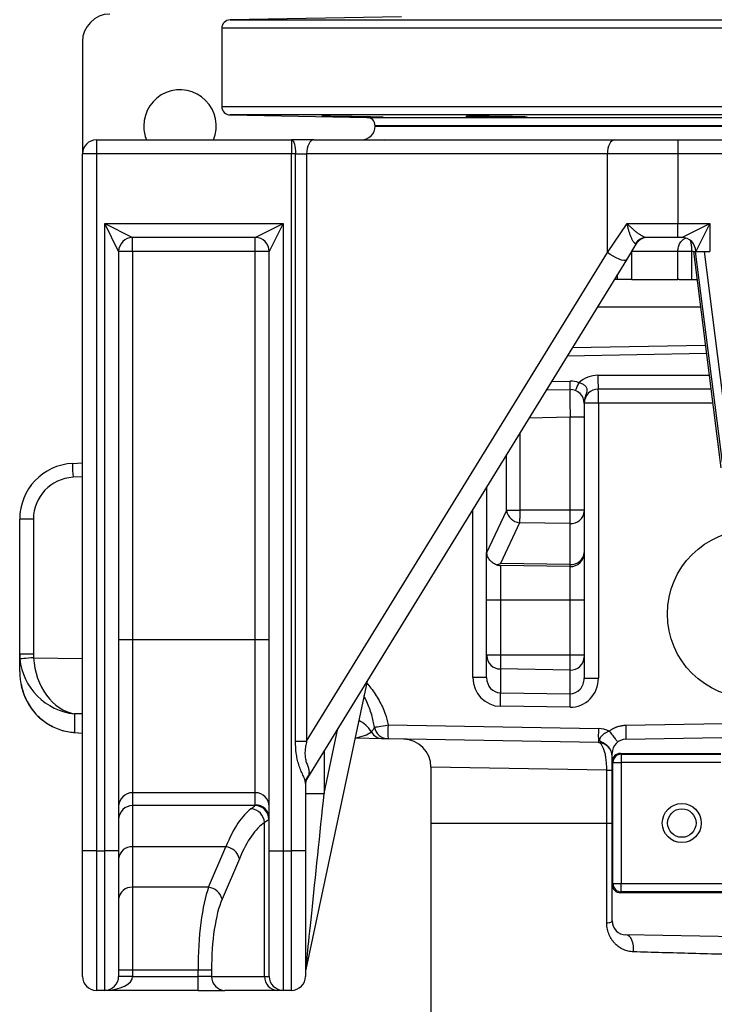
# Model space of a CAD drawing. Header units: millimetres. Extents: x 5 to 913, y 12 to 1902.
# Tile 3 of 29: x 81 to 330, y 497 to 850. Entities that reach past the tile are written whole.
import ezdxf

# ---------------------------------------------------------------- set-up
doc = ezdxf.new("R2010")
doc.units = ezdxf.units.MM

msp = doc.modelspace()

# ---------------------------------------------------------------- linework, layer by layer
at = {"color": 7, "linetype": 'Continuous', "lineweight": 25}
for p, q in [((218.29, 851.5), (156.76, 850.42)), ((153.81, 847.42), (153.81, 819.32)), ((103.81, 842.54), (103.81, 802.37)), ((156.76, 816.32), (205.87, 815.46)), ((208.81, 812.46), (208.81, 812.37)), ((208.81, 812.37), (393.81, 812.37)), ((208.81, 812.37), (578.81, 812.37)), ((108.81, 807.37), (108.81, 802.37)), ((108.81, 807.37), (178.81, 807.37)), ((186.76, 807.37), (178.81, 807.37)), ((178.81, 807.37), (178.81, 802.37)), ((186.76, 807.37), (294.66, 807.37)), ((212.1, 807.49), (212.12, 807.47)), ((294.66, 807.37), (317.33, 807.37)), ((317.33, 807.37), (317.33, 802.37)), ((317.33, 807.37), (348.81, 807.37)), ((103.81, 552.37), (103.81, 802.37)), ((108.81, 802.37), (103.81, 802.37)), ((108.81, 802.37), (108.81, 552.37)), ((178.81, 802.37), (108.81, 802.37)), ((180.27, 802.37), (178.81, 802.37)), ((178.81, 552.37), (178.81, 802.37)), ((180.27, 802.37), (184.24, 802.37)), ((180.27, 591.7), (180.27, 802.37)), ((292.14, 802.37), (184.24, 802.37)), ((184.24, 802.37), (184.24, 591.7)), ((292.14, 767.03), (292.14, 802.37)), ((317.33, 802.37), (292.14, 802.37)), ((317.33, 802.37), (317.33, 777.37)), ((348.81, 802.37), (317.33, 802.37)), ((111.81, 552.37), (111.81, 777.37)), ((116.81, 767.37), (111.81, 777.37)), ((111.81, 777.37), (121.81, 772.37)), ((111.81, 777.37), (175.81, 777.37)), ((165.81, 772.37), (175.81, 777.37)), ((175.81, 777.37), (170.81, 767.37)), ((175.81, 777.37), (175.81, 552.37)), ((292.14, 767.03), (299.21, 777.37)), ((299.21, 777.37), (317.33, 777.37)), ((317.33, 772.37), (317.33, 777.37)), ((317.33, 777.37), (328.81, 777.37)), ((318.81, 772.37), (328.81, 777.37)), ((328.81, 777.37), (323.81, 767.37)), ((328.81, 777.37), (328.81, 767.37)), ((165.81, 772.37), (121.81, 772.37)), ((121.81, 767.37), (121.81, 772.37)), ((165.81, 767.37), (165.81, 772.37)), ((302.35, 769.99), (298.92, 764.41)), ((317.33, 772.37), (306.11, 772.37)), ((318.81, 772.37), (317.33, 772.37)), ((116.81, 767.37), (116.81, 552.37)), ((121.81, 767.37), (116.81, 767.37)), ((121.81, 767.37), (121.81, 628.06)), ((165.81, 767.37), (121.81, 767.37)), ((165.81, 628.06), (165.81, 767.37)), ((170.81, 767.37), (165.81, 767.37)), ((170.81, 552.37), (170.81, 767.37)), ((184.24, 591.7), (292.14, 767.03)), ((317.4, 767.37), (300.92, 767.37)), ((300.92, 757.37), (300.92, 767.37)), ((317.4, 757.37), (317.4, 767.37)), ((322.41, 767.37), (317.4, 767.37)), ((322.41, 757.37), (322.41, 767.37)), ((322.99, 767.37), (332.82, 689.78)), ((322.99, 767.37), (323.76, 767.37)), ((333.36, 691.63), (323.76, 767.37)), ((323.76, 767.37), (326.79, 767.37)), ((326.79, 767.37), (336.34, 692.01)), ((326.79, 767.37), (328.81, 767.37)), ((298.92, 764.41), (184.56, 578.58)), ((295.72, 757.37), (294.58, 757.37)), ((300.92, 757.37), (295.72, 757.37)), ((300.92, 757.37), (317.4, 757.37)), ((317.89, 757.37), (317.4, 757.37)), ((317.89, 757.37), (324.26, 757.37)), ((325.52, 747.37), (288.43, 747.37)), ((279.53, 732.91), (327.25, 733.74)), ((270.2, 717.74), (278.73, 717.89)), ((329.25, 717.98), (288.81, 717.98)), ((283.81, 712.98), (283.81, 712.98)), ((283.81, 712.98), (283.81, 712.89)), ((288.9, 712.98), (283.81, 712.98)), ((283.81, 712.89), (283.81, 707.89)), ((288.9, 712.98), (288.9, 614.3)), ((283.81, 707.89), (278.73, 707.89)), ((278.73, 674.59), (278.73, 707.89)), ((283.81, 707.89), (283.81, 674.59)), ((100.27, 691.36), (103.81, 691.55)), ((248.81, 682.99), (248.81, 659.78)), ((255.92, 674.59), (260.66, 674.59)), ((278.73, 674.59), (260.66, 674.59)), ((278.73, 669.81), (278.73, 674.59)), ((283.81, 674.59), (278.73, 674.59)), ((283.81, 674.59), (283.81, 674.14)), ((86.23, 671.39), (81.31, 671.39)), ((81.31, 623), (81.31, 671.39)), ((86.23, 671.39), (86.23, 623)), ((248.83, 659.35), (255.89, 674.41)), ((283.81, 674.14), (283.81, 659.42)), ((260.63, 670.08), (253.78, 655.46)), ((278.73, 669.81), (260.63, 670.08)), ((278.73, 655.09), (278.73, 669.81)), ((248.81, 642.37), (248.81, 659.37)), ((283.81, 659.42), (283.81, 659.35)), ((283.81, 659.35), (283.81, 642.37)), ((278.73, 654.35), (253.73, 654.78)), ((253.73, 654.78), (253.73, 642.37)), ((278.73, 655.09), (253.78, 655.46)), ((278.73, 654.35), (278.73, 655.09)), ((278.73, 642.37), (278.73, 654.35)), ((253.73, 642.37), (248.81, 642.37)), ((248.81, 622.55), (248.81, 642.37)), ((278.73, 642.37), (253.73, 642.37)), ((253.73, 642.37), (253.73, 622.55)), ((283.81, 642.37), (278.73, 642.37)), ((278.73, 622.55), (278.73, 642.37)), ((283.81, 642.37), (283.81, 622.55)), ((121.81, 628.06), (116.81, 628.06)), ((121.81, 628.06), (121.81, 573.27)), ((165.81, 628.06), (121.81, 628.06)), ((170.81, 628.06), (165.81, 628.06)), ((165.81, 573.27), (165.81, 628.06)), ((86.23, 623), (81.31, 623)), ((81.31, 621.41), (81.31, 623)), ((253.73, 622.55), (248.81, 622.55)), ((248.81, 622.46), (248.81, 622.55)), ((248.81, 614.54), (248.81, 622.46)), ((278.73, 622.55), (253.73, 622.55)), ((253.73, 622.55), (253.73, 617.63)), ((278.73, 617.21), (278.73, 622.55)), ((283.81, 622.55), (278.73, 622.55)), ((283.81, 622.55), (283.81, 622.04)), ((283.81, 622.04), (283.81, 614.3)), ((81.31, 616.74), (81.31, 621.37)), ((81.31, 621.37), (81.31, 621.37)), ((248.81, 614.54), (243.9, 614.54)), ((278.73, 617.21), (253.73, 617.63)), ((253.73, 617.63), (253.73, 609.07)), ((278.73, 608.73), (278.73, 617.21)), ((205.89, 613.25), (183.92, 509.88)), ((283.81, 614.3), (288.9, 614.3)), ((253.73, 609.07), (278.73, 608.73)), ((278.73, 603.9), (253.73, 604.24)), ((100.97, 601.56), (100.97, 594.88)), ((213.44, 597.56), (288.9, 596.25)), ((100.66, 594.87), (103.81, 594.62)), ((180.27, 591.7), (184.24, 591.7)), ((211.68, 592.59), (201.54, 592.77)), ((288.9, 591.25), (213.44, 592.56)), ((298.73, 592.46), (333.12, 593.06)), ((293.81, 584.37), (293.81, 587.46)), ((296.81, 587.37), (297.11, 587.07)), ((296.81, 587.37), (332.82, 587.37)), ((297.11, 587.07), (297.11, 584.07)), ((294.11, 584.07), (293.81, 584.37)), ((293.81, 540.37), (293.81, 584.37)), ((294.11, 540.67), (294.11, 584.07)), ((294.11, 584.07), (297.11, 584.07)), ((297.11, 584.07), (297.11, 540.67)), ((228.81, 582.47), (228.81, 562.37)), ((291.9, 581.3), (293.81, 581.3)), ((291.9, 562.37), (291.9, 581.3)), ((183.81, 576.59), (183.81, 552.37)), ((165.81, 573.27), (121.81, 573.27)), ((121.81, 573.27), (121.81, 568.64)), ((165.81, 568.92), (165.81, 573.27)), ((183.81, 573.03), (190.52, 573.03)), ((165.7, 568.64), (121.81, 568.64)), ((121.81, 568.64), (121.81, 553.83)), ((169.11, 507.37), (169.11, 562.54)), ((228.81, 562.37), (228.81, 426.65)), ((291.9, 526.5), (291.9, 562.37)), ((291.9, 562.37), (293.81, 562.37)), ((108.81, 552.37), (103.81, 552.37)), ((103.81, 507.37), (103.81, 552.37)), ((108.81, 552.37), (108.81, 502.37)), ((108.81, 552.37), (111.81, 552.37)), ((116.81, 552.37), (111.81, 552.37)), ((111.81, 502.37), (111.81, 552.37)), ((116.81, 552.37), (116.81, 507.37)), ((155.27, 553.83), (121.81, 553.83)), ((121.81, 553.83), (121.81, 539.34)), ((149.06, 539.34), (155.27, 553.83)), ((170.81, 552.37), (175.81, 552.37)), ((170.81, 507.37), (170.81, 552.37)), ((175.81, 552.37), (175.81, 502.37)), ((175.81, 552.37), (178.81, 552.37)), ((178.81, 502.37), (178.81, 552.37)), ((183.81, 552.37), (178.81, 552.37)), ((183.81, 552.37), (183.81, 507.37)), ((160.1, 549.59), (153.89, 535.1)), ((293.81, 540.37), (294.11, 540.67)), ((293.81, 527.28), (293.81, 540.37)), ((294.11, 540.67), (297.11, 540.67)), ((297.11, 537.67), (297.11, 540.67)), ((297.11, 540.67), (490.52, 540.67)), ((149.06, 539.34), (121.81, 539.34)), ((121.81, 539.34), (121.81, 509.65)), ((297.11, 537.67), (296.81, 537.37)), ((490.81, 537.37), (296.81, 537.37)), ((490.52, 537.67), (297.11, 537.67)), ((393.81, 520.62), (298.73, 522.28)), ((121.81, 509.65), (116.81, 509.65)), ((145.28, 509.65), (121.81, 509.65)), ((121.81, 509.65), (121.81, 507.37)), ((150.11, 509.65), (145.28, 509.65)), ((145.28, 507.37), (145.28, 509.65)), ((150.11, 509.65), (150.11, 507.37)), ((121.81, 507.37), (116.81, 507.37)), ((121.81, 507.37), (145.28, 507.37)), ((145.28, 502.37), (145.28, 507.37)), ((150.11, 507.37), (145.28, 507.37)), ((150.11, 507.37), (169.11, 507.37)), ((169.11, 507.37), (170.81, 507.37)), ((111.81, 502.37), (108.81, 502.37)), ((145.28, 502.37), (111.81, 502.37)), ((145.28, 502.37), (154.94, 502.37)), ((173.94, 502.37), (154.94, 502.37)), ((175.81, 502.37), (173.94, 502.37)), ((178.81, 502.37), (175.81, 502.37))]:
    msp.add_line(p, q, dxfattribs=at)
at = {"color": 8, "linetype": 'Continuous', "lineweight": 25}
for p, q in [((156.76, 850.42), (630.87, 850.42)), ((633.81, 847.42), (153.81, 847.42)), ((153.81, 819.32), (633.81, 819.32)), ((630.87, 816.32), (156.76, 816.32)), ((205.87, 815.46), (581.76, 815.46)), ((578.81, 812.46), (208.81, 812.46)), ((300.92, 767.37), (300.74, 767.37)), ((300.92, 767.37), (300.93, 767.69)), ((322.99, 767.37), (322.41, 767.37)), ((295.72, 757.37), (295.72, 759.21)), ((327.63, 730.75), (277.66, 729.87)), ((272.06, 720.78), (278.73, 720.89)), ((288.73, 722.98), (328.61, 722.98)), ((329.88, 712.98), (288.9, 712.98)), ((278.73, 707.89), (263.98, 707.64)), ((260.66, 702.24), (260.66, 674.59)), ((255.92, 674.59), (255.92, 694.53)), ((103.81, 686.55), (100.44, 686.37)), ((243.9, 614.54), (243.9, 675.01)), ((86.28, 621.68), (103.81, 621.4)), ((103.81, 601.52), (100.97, 601.56)), ((91.31, 598.01), (91.12, 598.1)), ((298.73, 597.45), (333.62, 598.06)), ((100.97, 594.88), (100.66, 594.87)), ((100.97, 594.88), (103.81, 594.66)), ((190.52, 573.03), (195.47, 596.32)), ((190.52, 588.27), (190.52, 573.03)), ((297.11, 587.07), (332.82, 587.07)), ((332.82, 584.07), (297.11, 584.07)), ((291.9, 581.3), (228.81, 582.47)), ((228.81, 562.37), (291.9, 562.37))]:
    msp.add_line(p, q, dxfattribs=at)
at = {"color": 7, "linetype": 'Continuous', "lineweight": 25, "flags": 128}
for points in [[(178.81, 807.37), (179.1, 807.27), (179.37, 806.99), (179.62, 806.53), (179.84, 805.91), (180.02, 805.15), (180.16, 804.28), (180.24, 803.35), (180.27, 802.37)], [(186.76, 807.37), (186.27, 807.27), (185.8, 806.99), (185.36, 806.53), (184.98, 805.91), (184.67, 805.15), (184.43, 804.28), (184.29, 803.35), (184.24, 802.37)], [(294.66, 807.37), (294.17, 807.27), (293.69, 806.99), (293.26, 806.53), (292.88, 805.91), (292.56, 805.15), (292.33, 804.28), (292.19, 803.35), (292.14, 802.37)], [(298.92, 764.41), (298.59, 764.18), (298.02, 764.13), (297.23, 764.27), (296.28, 764.58), (295.23, 765.04), (294.15, 765.63), (293.09, 766.31), (292.14, 767.03)], [(86.28, 621.68), (85.33, 621.6), (84.42, 621.52), (83.57, 621.44), (82.83, 621.38), (82.23, 621.32), (81.77, 621.28), (81.49, 621.26), (81.39, 621.24)], [(208.62, 596.75), (208.8, 596.78), (209.13, 596.84), (209.6, 596.92), (210.2, 597.02), (210.91, 597.14), (211.7, 597.27), (212.55, 597.42), (213.44, 597.56)], [(291.9, 526.5), (292.33, 526.58), (292.71, 526.66), (293.04, 526.75), (293.31, 526.85), (293.53, 526.95), (293.69, 527.06), (293.78, 527.17), (293.81, 527.28)], [(301.44, 516.18), (301.52, 517.29), (301.46, 518.39), (301.27, 519.44), (300.94, 520.39), (300.5, 521.18), (299.96, 521.77), (299.36, 522.15), (298.73, 522.28)]]:
    msp.add_lwpolyline(points, dxfattribs=at)
at = {"color": 7, "linetype": 'Continuous', "lineweight": 25}
for centre, radius in [((343.81, 637.37), 30.15), ((318.81, 562.37), 7), ((318.81, 562.37), 5.1)]:
    msp.add_circle(centre, radius, dxfattribs=at)
for centre, radius, start, end in [((113.81, 842.54), 10, 91, 180), ((156.81, 847.42), 3, 91, 180), ((138.81, 812.37), 13, 337.3801, 180), ((156.81, 819.32), 3, 180, 269), ((138.81, 812.37), 13, 180, 202.6199), ((203.81, 812.37), 5, 270, 0), ((205.81, 812.46), 3, 0, 89), ((108.81, 802.37), 5, 90, 180), ((121.81, 767.37), 5, 90, 180), ((165.81, 767.37), 5, 0, 90), ((306.16, 767.73), 4.64, 90.5851, 148.2677), ((306.61, 767.37), 5, 90, 148.3925), ((318.81, 767.37), 5, 360, 90), ((278.87, 712.89), 8, 67.6739, 91), ((235.74, 719.39), 43.01, 358.0016, 1.9984), ((288.73, 712.98), 10, 90, 133.0108), ((360.42, 721.73), 71.7, 179.0014, 182.9983), ((278.81, 712.89), 5, 0, 91), ((238.23, 737.41), 46.91, 334.9103, 338.5998), ((288.81, 712.98), 5, 90, 180), ((217.21, 714.23), 71.7, 359.0014, 2.9983), ((285.31, 712.96), 1.5, 179.3695, 180.6305), ((101.31, 671.39), 20, 93, 180), ((171.98, 691.37), 71.71, 180.0042, 183.997), ((101.23, 671.39), 15, 93, 180), ((261.21, 675.48), 5.43, 191.3461, 263.8658), ((279.11, 674.51), 4.71, 265.2909, 355.5074), ((253.81, 659.78), 5, 180, 184.9227), ((279.11, 659.79), 4.71, 265.2909, 355.5074), ((278.81, 659.35), 5, 269, 0), ((253.73, 622.55), 4.91, 180.9872, 269.999), ((278.89, 622.13), 4.92, 268.0481, 358.9668), ((135.18, 606.65), 118.57, 358.8332, 1.1668), ((160.18, 606.32), 118.57, 358.8332, 1.1668), ((285.07, 595.06), 71.68, 178.0016, 181.9984), ((211.77, 597.58), 4.99, 209.9975, 268.9804), ((213.53, 597.54), 4.98, 189.1007, 268.8603), ((360.54, 593.75), 71.68, 178.0016, 181.9984), ((288.73, 586.25), 10, 65.96, 89), ((218.81, 582.47), 10, 359.9086, 89), ((288.81, 586.25), 5, 0, 89), ((298.81, 587.46), 5, 91, 180), ((297.11, 584.07), 3, 90.0204, 179.9796), ((188.18, 576.57), 4.37, 138.8446, 179.6947), ((188.81, 575.95), 5, 148.3925, 180), ((121.8, 568.28), 4.99, 89.891, 179.8906), ((165.82, 568.28), 4.99, 0.1094, 90.109), ((121.8, 563.65), 4.99, 89.891, 179.8906), ((165.67, 563.62), 5.02, 0.4517, 89.6212), ((165.82, 563.93), 4.99, 0.1094, 90.109), ((163.96, 562.32), 5.15, 2.4625, 86.453), ((121.46, 549.17), 4.67, 85.6869, 174.9122), ((154.78, 548.39), 5.46, 12.6386, 84.7975), ((297.11, 540.67), 3, 180.0204, 269.9796), ((121.46, 534.68), 4.67, 85.6869, 174.9122), ((148.56, 533.9), 5.46, 12.6386, 84.7975), ((298.81, 527.28), 5, 180, 269), ((188.81, 508.84), 5, 168, 180), ((108.81, 507.37), 5, 180, 270), ((111.81, 507.37), 5, 270, 0), ((155.03, 507.29), 4.92, 179.0242, 268.9898), ((174.03, 507.29), 4.92, 179.0242, 268.9898), ((175.81, 507.37), 5, 180, 270), ((178.81, 507.37), 5, 270, 0)]:
    msp.add_arc(centre, radius, start, end, dxfattribs=at)
at = {"color": 8, "linetype": 'Continuous', "lineweight": 25}
msp.add_arc((198.85, 590.03), 9.98, 30.4214, 66.0403, dxfattribs=at)
at = {"color": 7, "linetype": 'Continuous', "lineweight": 25}
for centre, major_axis, ratio, start_param, end_param in [((278.81, 707.89), (-0.09, 10), 0.008724, 0.000076, 1.570568), ((278.81, 712.89), (0, 8), 0.625, 4.712389, 4.723394), ((255.86, 674.59), (0, 0.207), 0.267952, 3.661136, 4.712389), ((101.31, 623.03), (4.59, 19.53), 0.996924, 1.802255, 1.889795), ((101.23, 623.03), (2.41, 14.89), 0.994227, 1.732007, 1.819548), ((101.31, 621.45), (-3.15, 19.89), 0.741624, 1.442489, 2.908291), ((101.31, 621.38), (-3.21, 19.86), 0.994227, 1.409586, 1.411698), ((101.31, 621.45), (14.78, -14.56), 0.925507, 3.968466, 5.434269), ((101.31, 616.74), (0, 21.63), 0.924565, 1.570796, 2.617994), ((253.9, 614.59), (0.67, 10.33), 0.965633, 1.637853, 3.191196), ((253.81, 614.59), (0.23, 5.52), 0.904924, 1.617603, 3.170946), ((278.81, 614.26), (0.23, 5.52), 0.904924, 3.170946, 4.759195), ((278.9, 614.26), (0.67, 10.33), 0.965633, 3.191196, 4.779446), ((101.31, 614.92), (-13.87, 15.08), 0.955492, 1.851539, 2.357684), ((296.81, 584.37), (-2.12, 2.12), 0.999695, 5.497939, 7.068431), ((188.81, 595.04), (4.31, 16.51), 0.025116, 3.223639, 3.482287), ((188.81, 556.94), (4.89, 47.06), 0.000843, 3.149522, 5.061442), ((120.81, 568.92), (45, 0), 0.087489, 6.211945, 6.283185), ((168.76, 469.02), (0, 100), 0.254552, 0.176959, 0.558505), ((173.59, 469.02), (0, 95), 0.267949, 0.176959, 0.558505), ((120.81, 563.94), (50, 0), 0.07874, 6.211945, 6.283185), ((296.81, 540.37), (-2.12, -2.12), 0.999695, 5.497939, 7.068431), ((153.32, 509.65), (0, 35), 0.229671, 0.558505, 1.570796), ((158.15, 509.65), (0, 30), 0.267949, 0.558505, 1.570796), ((111.81, 507.37), (10, 0), 0.5, 4.712389, 6.283185)]:
    msp.add_ellipse(centre, major_axis=major_axis, ratio=ratio, start_param=start_param, end_param=end_param, dxfattribs=at)
at = {"color": 8, "linetype": 'Continuous', "lineweight": 25}
msp.add_ellipse((198.81, 597.82), major_axis=(10, -0.35), ratio=0.496809, start_param=5.010287, end_param=5.772398, dxfattribs=at)
at = {"color": 7, "linetype": 'Continuous', "lineweight": 25}
for points, knots in [([(208.4, 815.51), (207.89, 815.51), (207.33, 815.52), (206.44, 815.53), (206.13, 815.54), (205.5, 815.55), (205.17, 815.55), (204.17, 815.57), (203.48, 815.58), (202.42, 815.6), (202.07, 815.6), (201.34, 815.61), (200.98, 815.62), (199.91, 815.64), (199.19, 815.65), (198.13, 815.67), (197.78, 815.68), (197.09, 815.69), (196.41, 815.7), (195.76, 815.71), (195.13, 815.73), (194.82, 815.73), (193.91, 815.75), (193.36, 815.76), (192.6, 815.78), (192.36, 815.78), (191.9, 815.79), (191.68, 815.8), (191.08, 815.81), (190.74, 815.82), (190.33, 815.83), (190.21, 815.83), (190, 815.84), (189.91, 815.84), (189.7, 815.85), (189.63, 815.85), (189.63, 815.86), (189.7, 815.86), (189.91, 815.86), (190, 815.86), (190.21, 815.86), (190.33, 815.86), (190.74, 815.86), (191.08, 815.86), (191.88, 815.85), (192.34, 815.85), (193.36, 815.83), (193.91, 815.83), (194.81, 815.81), (195.13, 815.81), (195.76, 815.8), (196.41, 815.79), (197.08, 815.78), (197.77, 815.77), (198.13, 815.77), (199.19, 815.75), (199.9, 815.74), (200.98, 815.72), (201.34, 815.71), (202.06, 815.7), (202.42, 815.7), (203.48, 815.68), (204.16, 815.66), (205.16, 815.65), (205.49, 815.64), (206.13, 815.63), (206.44, 815.62), (207.33, 815.6), (207.89, 815.59), (208.66, 815.57), (208.9, 815.57), (209.36, 815.56), (209.78, 815.55), (210.15, 815.54), (210.5, 815.53), (210.65, 815.53), (211.07, 815.51), (211.27, 815.51), (211.56, 815.49), (211.63, 815.49), (211.63, 815.48), (211.56, 815.48), (211.35, 815.48), (211.26, 815.48), (211.05, 815.48), (210.93, 815.48), (210.52, 815.48), (210.18, 815.49), (209.38, 815.49), (208.92, 815.5), (208.4, 815.51)], [0, 0, 0, 0, 0.03125, 0.03125, 0.046875, 0.046875, 0.0625, 0.0625, 0.09375, 0.09375, 0.109375, 0.109375, 0.125, 0.125, 0.15625, 0.15625, 0.171875, 0.171875, 0.1875, 0.203125, 0.203125, 0.21875, 0.21875, 0.25, 0.25, 0.265625, 0.265625, 0.28125, 0.28125, 0.3125, 0.3125, 0.328125, 0.328125, 0.34375, 0.34375, 0.375, 0.375, 0.40625, 0.40625, 0.421875, 0.421875, 0.4375, 0.4375, 0.46875, 0.46875, 0.5, 0.5, 0.53125, 0.53125, 0.546875, 0.546875, 0.5625, 0.578125, 0.578125, 0.59375, 0.59375, 0.625, 0.625, 0.640625, 0.640625, 0.65625, 0.65625, 0.6875, 0.6875, 0.703125, 0.703125, 0.71875, 0.71875, 0.75, 0.75, 0.765625, 0.765625, 0.78125, 0.796875, 0.796875, 0.8125, 0.8125, 0.84375, 0.84375, 0.875, 0.875, 0.90625, 0.90625, 0.921875, 0.921875, 0.9375, 0.9375, 0.96875, 0.96875, 1, 1, 1, 1]), ([(260.17, 815.48), (259.66, 815.48), (259.1, 815.48), (258.21, 815.48), (257.9, 815.49), (257.26, 815.49), (256.93, 815.49), (255.93, 815.5), (255.25, 815.51), (254.19, 815.52), (253.83, 815.52), (253.11, 815.53), (252.75, 815.53), (251.67, 815.55), (250.96, 815.56), (249.9, 815.57), (249.54, 815.58), (248.85, 815.59), (248.18, 815.6), (247.53, 815.61), (246.9, 815.63), (246.58, 815.63), (245.68, 815.65), (245.13, 815.66), (244.37, 815.68), (244.12, 815.69), (243.66, 815.7), (243.45, 815.71), (242.85, 815.73), (242.51, 815.74), (242.1, 815.76), (241.97, 815.76), (241.76, 815.77), (241.67, 815.78), (241.46, 815.79), (241.39, 815.8), (241.39, 815.82), (241.46, 815.83), (241.67, 815.84), (241.76, 815.84), (241.97, 815.85), (242.09, 815.85), (242.51, 815.85), (242.84, 815.86), (243.64, 815.86), (244.1, 815.86), (245.12, 815.86), (245.67, 815.86), (246.57, 815.86), (246.89, 815.86), (247.52, 815.85), (248.17, 815.85), (248.85, 815.85), (249.53, 815.84), (249.89, 815.84), (250.95, 815.83), (251.67, 815.82), (252.74, 815.81), (253.1, 815.8), (253.82, 815.79), (254.18, 815.79), (255.24, 815.77), (255.93, 815.76), (256.92, 815.74), (257.25, 815.74), (257.89, 815.73), (258.2, 815.72), (259.09, 815.7), (259.65, 815.69), (260.42, 815.67), (260.66, 815.66), (261.12, 815.65), (261.55, 815.64), (261.92, 815.63), (262.26, 815.62), (262.41, 815.61), (262.83, 815.59), (263.04, 815.58), (263.32, 815.56), (263.39, 815.55), (263.39, 815.53), (263.32, 815.52), (263.11, 815.51), (263.03, 815.51), (262.82, 815.5), (262.7, 815.5), (262.29, 815.49), (261.95, 815.49), (261.14, 815.48), (260.68, 815.48), (260.17, 815.48)], [0, 0, 0, 0, 0.03125, 0.03125, 0.046875, 0.046875, 0.0625, 0.0625, 0.09375, 0.09375, 0.109375, 0.109375, 0.125, 0.125, 0.15625, 0.15625, 0.171875, 0.171875, 0.1875, 0.203125, 0.203125, 0.21875, 0.21875, 0.25, 0.25, 0.265625, 0.265625, 0.28125, 0.28125, 0.3125, 0.3125, 0.328125, 0.328125, 0.34375, 0.34375, 0.375, 0.375, 0.40625, 0.40625, 0.421875, 0.421875, 0.4375, 0.4375, 0.46875, 0.46875, 0.5, 0.5, 0.53125, 0.53125, 0.546875, 0.546875, 0.5625, 0.578125, 0.578125, 0.59375, 0.59375, 0.625, 0.625, 0.640625, 0.640625, 0.65625, 0.65625, 0.6875, 0.6875, 0.703125, 0.703125, 0.71875, 0.71875, 0.75, 0.75, 0.765625, 0.765625, 0.78125, 0.796875, 0.796875, 0.8125, 0.8125, 0.84375, 0.84375, 0.875, 0.875, 0.90625, 0.90625, 0.921875, 0.921875, 0.9375, 0.9375, 0.96875, 0.96875, 1, 1, 1, 1]), ([(306.11, 772.37), (305.94, 772.37), (305.72, 772.42), (305.22, 772.6), (304.95, 772.73), (304.37, 773.04), (304.07, 773.23), (303.45, 773.64), (303.14, 773.86), (302.67, 774.22), (302.51, 774.34), (302.19, 774.59), (302.04, 774.72), (301.57, 775.11), (301.26, 775.38), (300.65, 775.93), (300.35, 776.22), (299.91, 776.65), (299.77, 776.79), (299.49, 777.08), (299.35, 777.23), (299.21, 777.37)], [0, 0, 0, 0, 0.125, 0.125, 0.25, 0.25, 0.375, 0.375, 0.5, 0.5, 0.5625, 0.5625, 0.625, 0.625, 0.75, 0.75, 0.875, 0.875, 0.9375, 0.9375, 1, 1, 1, 1]), ([(302.21, 770.17), (302.08, 770.19), (301.95, 770.28), (301.66, 770.57), (301.51, 770.77), (301.29, 771.12), (301.22, 771.25), (301.07, 771.52), (301, 771.67), (300.79, 772.12), (300.65, 772.44), (300.38, 773.13), (300.25, 773.48), (300, 774.22), (299.89, 774.6), (299.67, 775.37), (299.56, 775.77), (299.42, 776.37), (299.37, 776.57), (299.29, 776.97), (299.25, 777.17), (299.21, 777.37)], [0, 0, 0, 0, 0.125, 0.125, 0.25, 0.25, 0.3125, 0.3125, 0.375, 0.375, 0.5, 0.5, 0.625, 0.625, 0.75, 0.75, 0.875, 0.875, 0.9375, 0.9375, 1, 1, 1, 1]), ([(302.35, 769.99), (302.38, 770.04), (302.38, 770.08), (302.34, 770.14), (302.29, 770.16), (302.21, 770.17)], [0, 0, 0, 0, 0.5, 0.5, 1, 1, 1, 1]), ([(281.91, 720.29), (282.12, 720.25), (282.33, 720.2), (282.75, 720.06), (282.95, 719.98), (283.34, 719.79), (283.52, 719.68), (283.86, 719.44), (284.01, 719.31), (284.28, 719.02), (284.39, 718.87), (284.58, 718.56), (284.64, 718.4), (284.73, 718.07), (284.76, 717.91), (284.76, 717.58), (284.75, 717.42), (284.67, 716.93), (284.57, 716.6), (284.36, 715.93), (284.24, 715.59), (284.04, 714.88), (283.96, 714.51), (283.87, 713.95), (283.85, 713.76), (283.83, 713.47), (283.82, 713.37), (283.82, 713.23), (283.82, 713.18), (283.81, 713.08), (283.81, 713.04), (283.81, 712.98)], [0, 0, 0, 0, 0.0625, 0.0625, 0.125, 0.125, 0.1875, 0.1875, 0.25, 0.25, 0.3125, 0.3125, 0.375, 0.375, 0.4375, 0.4375, 0.5, 0.5, 0.625, 0.625, 0.75, 0.75, 0.875, 0.875, 0.9375, 0.9375, 0.96875, 0.96875, 0.984375, 0.984375, 1, 1, 1, 1]), ([(260.66, 674.59), (260.66, 674.13), (260.66, 673.68), (260.66, 673.03), (260.65, 672.81), (260.65, 672.39), (260.65, 672.18), (260.65, 671.79), (260.65, 671.6), (260.64, 671.24), (260.64, 671.07), (260.64, 670.59), (260.63, 670.31), (260.63, 670.08)], [0, 0, 0, 0, 0.25, 0.25, 0.375, 0.375, 0.5, 0.5, 0.625, 0.625, 0.75, 0.75, 1, 1, 1, 1]), ([(252.3, 655.02), (251.82, 655.17), (251.38, 655.39), (250.76, 655.81), (250.57, 655.97), (250.21, 656.31), (250.04, 656.49), (249.74, 656.88), (249.6, 657.08), (249.36, 657.51), (249.25, 657.73), (249.07, 658.18), (249, 658.41), (248.89, 658.88), (248.85, 659.12), (248.83, 659.35)], [0, 0, 0, 0, 0.25, 0.25, 0.375, 0.375, 0.5, 0.5, 0.625, 0.625, 0.75, 0.75, 0.875, 0.875, 1, 1, 1, 1]), ([(252.3, 655.02), (252.53, 654.94), (252.77, 654.89), (253.13, 654.83), (253.25, 654.81), (253.49, 654.79), (253.61, 654.79), (253.73, 654.78)], [0, 0, 0, 0, 0.5, 0.5, 0.75, 0.75, 1, 1, 1, 1]), ([(81.79, 612.14), (81.96, 611.36), (82.33, 609.72), (83.25, 607.33), (84.44, 605), (85.88, 602.87), (87.52, 600.98), (89.26, 599.38), (90.53, 598.51), (91.12, 598.1)], [0, 0, 0, 0, 0.14608, 0.306414, 0.461204, 0.609565, 0.751093, 0.88584, 1, 1, 1, 1]), ([(91.12, 598.1), (91.55, 597.84), (92.72, 597.13), (94.73, 596.2), (97.16, 595.41), (99.15, 595.01), (100.33, 594.9), (100.66, 594.87)], [0, 0, 0, 0, 0.148308, 0.398268, 0.649438, 0.900841, 1, 1, 1, 1]), ([(292.8, 595.38), (292.89, 595.44), (293.06, 595.57), (293.32, 595.75), (293.58, 595.93), (293.86, 596.09), (294.13, 596.25), (294.41, 596.39), (294.7, 596.53), (294.99, 596.66), (295.29, 596.78), (295.69, 596.93), (296.2, 597.09), (296.83, 597.24), (297.45, 597.36), (298.09, 597.43), (298.51, 597.45), (298.73, 597.45)], [0, 0, 0, 0, 0.050015, 0.099877, 0.149637, 0.199345, 0.249053, 0.298813, 0.348675, 0.398691, 0.448912, 0.499386, 0.600283, 0.700382, 0.800092, 0.899827, 1, 1, 1, 1]), ([(298.73, 597.45), (298.74, 596.87), (298.75, 596.23), (298.76, 595.31), (298.76, 595.01), (298.76, 594.43), (298.76, 594.16), (298.76, 593.68), (298.76, 593.46), (298.76, 593.08), (298.76, 592.93), (298.75, 592.56), (298.74, 592.46), (298.73, 592.46)], [0, 0, 0, 0, 0.25, 0.25, 0.375, 0.375, 0.5, 0.5, 0.625, 0.625, 0.75, 0.75, 1, 1, 1, 1]), ([(207.45, 595.09), (207.49, 595.13), (207.56, 595.21), (207.73, 595.41), (207.84, 595.53), (208.18, 595.97), (208.44, 596.35), (208.62, 596.75)], [0, 0, 0, 0, 0.25, 0.25, 0.5, 0.5, 1, 1, 1, 1]), ([(293.81, 586.85), (293.8, 586.93), (293.78, 587.08), (293.74, 587.3), (293.69, 587.52), (293.63, 587.73), (293.56, 587.94), (293.49, 588.14), (293.41, 588.33), (293.32, 588.52), (293.22, 588.7), (293.12, 588.88), (293.02, 589.05), (292.91, 589.21), (292.8, 589.37), (292.68, 589.52), (292.56, 589.66), (292.43, 589.8), (292.31, 589.93), (292.18, 590.05), (292.05, 590.17), (291.8, 590.39), (291.42, 590.66), (290.88, 590.99), (290.34, 591.26), (289.88, 591.48), (289.6, 591.68), (289.43, 591.87), (289.35, 592.1), (289.35, 592.32), (289.4, 592.5), (289.44, 592.64), (289.51, 592.79), (289.59, 592.95), (289.69, 593.13), (289.82, 593.31), (289.97, 593.51), (290.15, 593.71), (290.35, 593.92), (290.59, 594.14), (290.86, 594.36), (291.17, 594.58), (291.52, 594.8), (291.91, 595.01), (292.34, 595.21), (292.64, 595.32), (292.8, 595.38)], [0, 0, 0, 0, 0.016917, 0.033611, 0.050081, 0.06633, 0.082358, 0.098169, 0.113762, 0.12914, 0.144305, 0.159257, 0.173999, 0.188533, 0.202861, 0.216983, 0.230904, 0.244624, 0.258146, 0.271472, 0.284605, 0.297548, 0.345976, 0.388668, 0.443001, 0.488774, 0.518094, 0.547536, 0.578547, 0.612495, 0.627177, 0.642746, 0.659274, 0.676832, 0.695492, 0.715332, 0.736433, 0.758884, 0.782778, 0.808218, 0.835313, 0.864181, 0.894948, 0.927747, 0.962716, 1, 1, 1, 1]), ([(292.8, 595.38), (293.16, 594.92), (293.54, 594.41), (294.1, 593.69), (294.28, 593.45), (294.62, 593), (294.78, 592.79), (295.06, 592.4), (295.19, 592.23), (295.41, 591.93), (295.5, 591.81), (295.71, 591.51), (295.77, 591.42), (295.76, 591.42)], [0, 0, 0, 0, 0.25, 0.25, 0.375, 0.375, 0.5, 0.5, 0.625, 0.625, 0.75, 0.75, 1, 1, 1, 1]), ([(183.81, 576.59), (183.81, 577.06), (183.72, 577.52), (183.48, 578.26), (183.38, 578.52), (183.16, 579.05), (183.05, 579.32), (182.79, 579.88), (182.66, 580.17), (182.4, 580.76), (182.26, 581.07), (181.87, 582), (181.63, 582.65), (181.31, 583.64), (181.21, 583.98), (181.03, 584.66), (180.94, 585.01), (180.71, 586.05), (180.6, 586.75), (180.33, 588.85), (180.27, 590.27), (180.27, 591.7)], [0, 0, 0, 0, 0.125, 0.125, 0.1875, 0.1875, 0.25, 0.25, 0.3125, 0.3125, 0.375, 0.375, 0.5, 0.5, 0.5625, 0.5625, 0.625, 0.625, 0.75, 0.75, 1, 1, 1, 1]), ([(184.24, 591.7), (184.1, 591.11), (183.97, 590.51), (183.77, 589.33), (183.69, 588.73), (183.64, 587.83), (183.63, 587.53), (183.64, 586.93), (183.66, 586.63), (183.74, 585.74), (183.85, 585.17), (184.08, 584.36), (184.16, 584.09), (184.33, 583.57), (184.42, 583.33), (184.69, 582.62), (184.84, 582.18), (185.01, 581.56), (185.05, 581.35), (185.1, 580.96), (185.11, 580.76), (185.09, 580.19), (185.02, 579.82), (184.89, 579.44)], [0, 0, 0, 0, 0.125, 0.125, 0.25, 0.25, 0.3125, 0.3125, 0.375, 0.375, 0.5, 0.5, 0.5625, 0.5625, 0.625, 0.625, 0.75, 0.75, 0.8125, 0.8125, 0.875, 0.875, 1, 1, 1, 1]), ([(213.44, 592.56), (213.19, 592.57), (212.82, 592.57), (212.31, 592.58), (212.14, 592.59), (211.86, 592.59), (211.75, 592.59), (211.68, 592.59)], [0, 0, 0, 0, 0.5, 0.5, 0.75, 0.75, 1, 1, 1, 1]), ([(291.9, 581.3), (291.91, 581.98), (291.89, 582.64), (291.83, 583.62), (291.81, 583.95), (291.75, 584.59), (291.71, 584.9), (291.59, 585.82), (291.5, 586.39), (291.32, 587.21), (291.26, 587.47), (291.13, 587.97), (291.07, 588.21), (290.92, 588.66), (290.85, 588.87), (290.7, 589.27), (290.62, 589.46), (290.37, 589.99), (290.2, 590.28), (289.84, 590.75), (289.65, 590.94), (289.28, 591.18), (289.09, 591.24), (288.9, 591.25)], [0, 0, 0, 0, 0.125, 0.125, 0.1875, 0.1875, 0.25, 0.25, 0.375, 0.375, 0.4375, 0.4375, 0.5, 0.5, 0.5625, 0.5625, 0.625, 0.625, 0.75, 0.75, 0.875, 0.875, 1, 1, 1, 1]), ([(301.44, 516.18), (300.81, 516.2), (300.2, 516.28), (299.02, 516.55), (298.45, 516.75), (297.62, 517.12), (297.34, 517.26), (296.82, 517.55), (296.56, 517.72), (295.82, 518.23), (295.35, 518.63), (294.69, 519.29), (294.48, 519.53), (294.08, 520.02), (293.89, 520.28), (293.35, 521.08), (293.03, 521.66), (292.63, 522.61), (292.51, 522.93), (292.29, 523.6), (292.2, 523.94), (291.98, 524.99), (291.9, 525.74), (291.9, 526.5)], [0, 0, 0, 0, 0.125, 0.125, 0.25, 0.25, 0.3125, 0.3125, 0.375, 0.375, 0.5, 0.5, 0.5625, 0.5625, 0.625, 0.625, 0.75, 0.75, 0.8125, 0.8125, 0.875, 0.875, 1, 1, 1, 1]), ([(393.81, 513.95), (391.74, 513.99), (389.68, 514.03), (385.54, 514.11), (383.48, 514.15), (377.3, 514.28), (373.22, 514.37), (361.06, 514.63), (353.09, 514.82), (343.28, 515.06), (341.33, 515.11), (337.47, 515.21), (335.56, 515.25), (329.88, 515.4), (326.16, 515.5), (315.21, 515.79), (308.19, 515.99), (301.44, 516.18)], [0, 0, 0, 0, 0.0625, 0.0625, 0.125, 0.125, 0.25, 0.25, 0.5, 0.5, 0.5625, 0.5625, 0.625, 0.625, 0.75, 0.75, 1, 1, 1, 1])]:
    msp.add_open_spline(points, degree=3, knots=knots, dxfattribs=at)
at = {"color": 8, "linetype": 'Continuous', "lineweight": 25}
for points, knots in [([(317.4, 767.37), (317.44, 767.93), (317.53, 769.04), (318.18, 770.51), (319.08, 771.62), (319.83, 771.96), (320.17, 772.12)], [0, 0, 0, 0, 0.259789, 0.519516, 0.781001, 1, 1, 1, 1]), ([(322.41, 767.37), (322.39, 767.92), (322.37, 769.03), (322.21, 770.37), (322.05, 770.93), (322, 771.15)], [0, 0, 0, 0, 0.380993, 0.761901, 1, 1, 1, 1]), ([(205.75, 612.59), (206.29, 611.98), (207.97, 610.05), (210.31, 606.41), (212.46, 601.98), (213.14, 598.92), (213.44, 597.56)], [0, 0, 0, 0, 0.141962, 0.449856, 0.757048, 1, 1, 1, 1]), ([(208.62, 596.75), (208.32, 598.23), (207.67, 601.36), (206.19, 605.06), (205.13, 607.32), (204.79, 608.04)], [0, 0, 0, 0, 0.3769347, 0.7997874, 1, 1, 1, 1])]:
    msp.add_open_spline(points, degree=3, knots=knots, dxfattribs=at)
at = {"color": 7, "linetype": 'Continuous', "lineweight": 25}
for points in [[(252.3, 655.02), (252.79, 655.12), (253.29, 655.27), (253.78, 655.46)], [(164.28, 567.46), (165.02, 567.98), (165.5, 568.38), (165.7, 568.64)], [(170.69, 563.66), (170.46, 563.41), (169.93, 563.03), (169.11, 562.54)]]:
    msp.add_open_spline(points, degree=3, dxfattribs=at)

doc.saveas('drawing.dxf')
